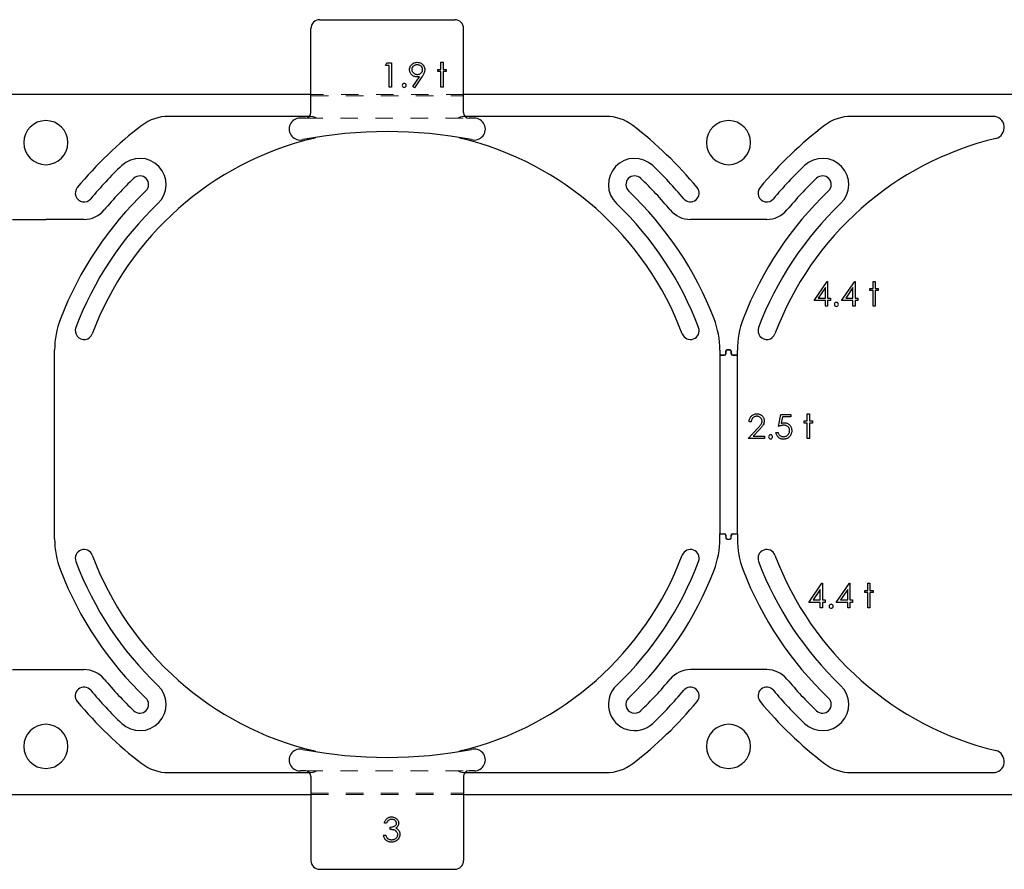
# Model space of a CAD drawing. Header units: inches. Extents: x 370 to 474, y 80 to 168.
# Tile 57 of 170: x 416.67 to 422.29, y 84.82 to 89.67. Entities that reach past the tile are written whole.
import ezdxf

# ---------------------------------------------------------------- set-up
doc = ezdxf.new("R2010")
doc.units = ezdxf.units.IN
doc.header["$LTSCALE"] = 0.5
doc.header["$MEASUREMENT"] = 0
doc.linetypes.add('HIDDEN', pattern=[0.225, 0.15, -0.075])
doc.layers.add('APP-M-S', color=30, linetype='Continuous')
doc.layers.add('PUN-M-S2', color=1, linetype='Continuous')

msp = doc.modelspace()

# ---------------------------------------------------------------- linework, layer by layer
at = {"color": 7, "linetype": 'Continuous'}
for p, q in [((418.7591, 89.4132), (418.7672, 89.4274)), ((418.7803, 89.4132), (418.7591, 89.4132)), ((418.7591, 89.4132), (418.7591, 89.4132)), ((418.7672, 89.4274), (418.7926, 89.4274)), ((418.7803, 89.2896), (418.7803, 89.4132)), ((418.7803, 89.4132), (418.7803, 89.4132)), ((418.7926, 89.4274), (418.7926, 89.4274)), ((418.7926, 89.4274), (418.7926, 89.2896)), ((418.8969, 89.3887), (418.8972, 89.3945)), ((418.8971, 89.3845), (418.8969, 89.3887)), ((418.8969, 89.3887), (418.8969, 89.3887)), ((418.8976, 89.3804), (418.8971, 89.3845)), ((418.8972, 89.3945), (418.8983, 89.3999)), ((418.8986, 89.3765), (418.8976, 89.3804)), ((418.8983, 89.3999), (418.9, 89.4051)), ((418.8999, 89.3728), (418.8986, 89.3765)), ((418.9, 89.4051), (418.9025, 89.41)), ((418.9025, 89.41), (418.9056, 89.4145)), ((418.9056, 89.4145), (418.9093, 89.4186)), ((418.9094, 89.3922), (418.9092, 89.3894)), ((418.9092, 89.3894), (418.9092, 89.3894)), ((418.9092, 89.3894), (418.9094, 89.3866)), ((418.9093, 89.4186), (418.9136, 89.4221)), ((418.9098, 89.3948), (418.9094, 89.3922)), ((418.9094, 89.3866), (418.9098, 89.3839)), ((418.9105, 89.3974), (418.9098, 89.3948)), ((418.9098, 89.3839), (418.9106, 89.3813)), ((418.9115, 89.3999), (418.9105, 89.3974)), ((418.9106, 89.3813), (418.9116, 89.3789)), ((418.9128, 89.4022), (418.9115, 89.3999)), ((418.9116, 89.3789), (418.9129, 89.3765)), ((418.9143, 89.4045), (418.9128, 89.4022)), ((418.9129, 89.3765), (418.9145, 89.3742)), ((418.9136, 89.4221), (418.9185, 89.4252)), ((418.9161, 89.4067), (418.9143, 89.4045)), ((418.9183, 89.4087), (418.9161, 89.4067)), ((418.9206, 89.4106), (418.9183, 89.4087)), ((418.9185, 89.4252), (418.9238, 89.4277)), ((418.923, 89.4122), (418.9206, 89.4106)), ((418.9256, 89.4136), (418.923, 89.4122)), ((418.9238, 89.4277), (418.9292, 89.4295)), ((418.9283, 89.4147), (418.9256, 89.4136)), ((418.931, 89.4156), (418.9283, 89.4147)), ((418.9292, 89.4295), (418.9349, 89.4305)), ((418.9339, 89.4163), (418.931, 89.4156)), ((418.9369, 89.4166), (418.9339, 89.4163)), ((418.9349, 89.4305), (418.9407, 89.4309)), ((418.9401, 89.4168), (418.9369, 89.4166)), ((418.9433, 89.4166), (418.9401, 89.4168)), ((418.9401, 89.4168), (418.9401, 89.4168)), ((418.9407, 89.4309), (418.9407, 89.4309)), ((418.9407, 89.4309), (418.9464, 89.4305)), ((418.9463, 89.4163), (418.9433, 89.4166)), ((418.9492, 89.4156), (418.9463, 89.4163)), ((418.9464, 89.4305), (418.9519, 89.4295)), ((418.952, 89.4147), (418.9492, 89.4156)), ((418.9519, 89.4295), (418.9572, 89.4278)), ((418.9547, 89.4136), (418.952, 89.4147)), ((418.9573, 89.4122), (418.9547, 89.4136)), ((418.9572, 89.4278), (418.9623, 89.4253)), ((418.9597, 89.4106), (418.9573, 89.4122)), ((418.962, 89.4087), (418.9597, 89.4106)), ((418.9641, 89.4067), (418.962, 89.4087)), ((418.9623, 89.4253), (418.967, 89.4223)), ((418.966, 89.4045), (418.9641, 89.4067)), ((418.9675, 89.4022), (418.966, 89.4045)), ((418.9665, 89.3742), (418.9679, 89.3765)), ((418.967, 89.4223), (418.9711, 89.4187)), ((418.9688, 89.3999), (418.9675, 89.4022)), ((418.9679, 89.3765), (418.969, 89.3789)), ((418.9698, 89.3974), (418.9688, 89.3999)), ((418.969, 89.3789), (418.9699, 89.3813)), ((418.9705, 89.3948), (418.9698, 89.3974)), ((418.9699, 89.3813), (418.9706, 89.3839)), ((418.9709, 89.3922), (418.9705, 89.3948)), ((418.9706, 89.3839), (418.9709, 89.3866)), ((418.9711, 89.3894), (418.9709, 89.3922)), ((418.9709, 89.3866), (418.9711, 89.3894)), ((418.9711, 89.4187), (418.9747, 89.4145)), ((418.9711, 89.3894), (418.9711, 89.3894)), ((418.9747, 89.4145), (418.9778, 89.4098)), ((418.9778, 89.4098), (418.9803, 89.4048)), ((418.9815, 89.3752), (418.98, 89.3706)), ((418.9803, 89.4048), (418.982, 89.3995)), ((418.9826, 89.3798), (418.9815, 89.3752)), ((418.982, 89.3995), (418.9831, 89.3941)), ((418.9832, 89.3842), (418.9826, 89.3798)), ((418.9831, 89.3941), (418.9834, 89.3886)), ((418.9834, 89.3886), (418.9832, 89.3842)), ((418.9834, 89.3886), (418.9834, 89.3886)), ((419.0576, 89.3779), (419.0576, 89.3903)), ((419.0576, 89.3903), (419.0576, 89.3903)), ((419.0576, 89.3903), (419.0753, 89.3903)), ((419.0753, 89.3779), (419.0576, 89.3779)), ((419.0576, 89.3779), (419.0576, 89.3779)), ((419.0753, 89.4309), (419.0877, 89.4309)), ((419.0753, 89.3903), (419.0753, 89.4309)), ((419.0753, 89.3903), (419.0753, 89.3903)), ((419.0753, 89.2896), (419.0753, 89.3779)), ((419.0753, 89.3779), (419.0753, 89.3779)), ((419.0877, 89.4309), (419.0877, 89.4309)), ((419.0877, 89.4309), (419.0877, 89.3903)), ((419.0877, 89.3903), (419.0877, 89.3903)), ((419.0877, 89.3903), (419.1053, 89.3903)), ((419.1053, 89.3779), (419.0877, 89.3779)), ((419.0877, 89.3779), (419.0877, 89.3779)), ((419.0877, 89.3779), (419.0877, 89.2896)), ((419.1053, 89.3903), (419.1053, 89.3903)), ((419.1053, 89.3903), (419.1053, 89.3779)), ((419.1053, 89.3779), (419.1053, 89.3779)), ((418.9017, 89.3693), (418.8999, 89.3728)), ((418.9038, 89.3659), (418.9017, 89.3693)), ((418.9063, 89.3627), (418.9038, 89.3659)), ((418.9092, 89.3597), (418.9063, 89.3627)), ((418.9123, 89.3569), (418.9092, 89.3597)), ((418.9156, 89.3545), (418.9123, 89.3569)), ((418.9145, 89.3742), (418.9164, 89.3721)), ((418.9153, 89.2929), (418.9536, 89.3489)), ((418.9191, 89.3525), (418.9156, 89.3545)), ((418.9164, 89.3721), (418.9186, 89.37)), ((418.9186, 89.37), (418.9211, 89.3681)), ((418.9228, 89.3508), (418.9191, 89.3525)), ((418.9211, 89.3681), (418.9236, 89.3665)), ((418.9266, 89.3495), (418.9228, 89.3508)), ((418.9236, 89.3665), (418.9263, 89.3651)), ((418.9676, 89.3481), (418.9251, 89.286)), ((418.9263, 89.3651), (418.929, 89.364)), ((418.9306, 89.3486), (418.9266, 89.3495)), ((418.929, 89.364), (418.9319, 89.3631)), ((418.9347, 89.3481), (418.9306, 89.3486)), ((418.9319, 89.3631), (418.935, 89.3625)), ((418.9391, 89.3479), (418.9347, 89.3481)), ((418.935, 89.3625), (418.9381, 89.3621)), ((418.9381, 89.3621), (418.9414, 89.362)), ((418.9462, 89.3481), (418.9391, 89.3479)), ((418.9391, 89.3479), (418.9391, 89.3479)), ((418.9414, 89.362), (418.9447, 89.3621)), ((418.9447, 89.3621), (418.9477, 89.3625)), ((418.9536, 89.3489), (418.9462, 89.3481)), ((418.9477, 89.3625), (418.9507, 89.3631)), ((418.9507, 89.3631), (418.9535, 89.364)), ((418.9535, 89.364), (418.9561, 89.3651)), ((418.9536, 89.3489), (418.9536, 89.3489)), ((418.9561, 89.3651), (418.9585, 89.3665)), ((418.9585, 89.3665), (418.9608, 89.3681)), ((418.9608, 89.3681), (418.9629, 89.37)), ((418.9629, 89.37), (418.9648, 89.3721)), ((418.9648, 89.3721), (418.9665, 89.3742)), ((418.9697, 89.3513), (418.9676, 89.3481)), ((418.9676, 89.3481), (418.9676, 89.3481)), ((418.9717, 89.3544), (418.9697, 89.3513)), ((418.9735, 89.3574), (418.9717, 89.3544)), ((418.9751, 89.3603), (418.9735, 89.3574)), ((418.9766, 89.363), (418.9751, 89.3603)), ((418.9779, 89.3657), (418.9766, 89.363)), ((418.979, 89.3682), (418.9779, 89.3657)), ((418.98, 89.3706), (418.979, 89.3682)), ((418.7926, 89.2896), (418.7803, 89.2896)), ((418.7803, 89.2896), (418.7803, 89.2896)), ((418.7926, 89.2896), (418.7926, 89.2896)), ((418.9251, 89.286), (418.9153, 89.2929)), ((418.9153, 89.2929), (418.9153, 89.2929)), ((419.0877, 89.2896), (419.0753, 89.2896)), ((419.0753, 89.2896), (419.0753, 89.2896)), ((419.0877, 89.2896), (419.0877, 89.2896)), ((421.207, 88.0697), (421.2822, 88.1793)), ((421.2723, 88.1437), (421.2313, 88.0839)), ((421.2723, 88.0839), (421.2723, 88.1437)), ((421.2723, 88.1437), (421.2723, 88.1437)), ((421.2822, 88.1793), (421.2847, 88.1793)), ((421.2847, 88.1793), (421.2847, 88.1793)), ((421.2847, 88.1793), (421.2847, 88.0839)), ((421.3642, 88.0697), (421.4394, 88.1793)), ((421.4296, 88.1437), (421.3885, 88.0839)), ((421.4296, 88.0839), (421.4296, 88.1437)), ((421.4296, 88.1437), (421.4296, 88.1437)), ((421.4394, 88.1793), (421.4419, 88.1793)), ((421.4419, 88.1793), (421.4419, 88.1793)), ((421.4419, 88.1793), (421.4419, 88.0839)), ((421.5267, 88.1263), (421.5267, 88.1386)), ((421.5267, 88.1386), (421.5267, 88.1386)), ((421.5267, 88.1386), (421.5444, 88.1386)), ((421.5444, 88.1793), (421.5567, 88.1793)), ((421.5444, 88.1386), (421.5444, 88.1793)), ((421.5444, 88.1386), (421.5444, 88.1386)), ((421.5567, 88.1793), (421.5567, 88.1793)), ((421.5567, 88.1793), (421.5567, 88.1386)), ((421.5567, 88.1386), (421.5567, 88.1386)), ((421.5567, 88.1386), (421.5744, 88.1386)), ((421.5744, 88.1386), (421.5744, 88.1386)), ((421.5744, 88.1386), (421.5744, 88.1263)), ((421.2313, 88.0839), (421.2313, 88.0839)), ((421.2313, 88.0839), (421.2723, 88.0839)), ((421.2847, 88.0839), (421.2847, 88.0839)), ((421.2847, 88.0839), (421.3006, 88.0839)), ((421.3006, 88.0839), (421.3006, 88.0839)), ((421.3006, 88.0839), (421.3006, 88.0697)), ((421.3885, 88.0839), (421.3885, 88.0839)), ((421.3885, 88.0839), (421.4296, 88.0839)), ((421.4419, 88.0839), (421.4419, 88.0839)), ((421.4419, 88.0839), (421.4578, 88.0839)), ((421.4578, 88.0839), (421.4578, 88.0839)), ((421.4578, 88.0839), (421.4578, 88.0697)), ((421.5444, 88.1263), (421.5267, 88.1263)), ((421.5267, 88.1263), (421.5267, 88.1263)), ((421.5444, 88.0379), (421.5444, 88.1263)), ((421.5444, 88.1263), (421.5444, 88.1263)), ((421.5744, 88.1263), (421.5567, 88.1263)), ((421.5567, 88.1263), (421.5567, 88.1263)), ((421.5567, 88.1263), (421.5567, 88.0379)), ((421.5744, 88.1263), (421.5744, 88.1263)), ((421.2723, 88.0697), (421.207, 88.0697)), ((421.207, 88.0697), (421.207, 88.0697)), ((421.2723, 88.0379), (421.2723, 88.0697)), ((421.2723, 88.0697), (421.2723, 88.0697)), ((421.2847, 88.0379), (421.2723, 88.0379)), ((421.2723, 88.0379), (421.2723, 88.0379)), ((421.3006, 88.0697), (421.2847, 88.0697)), ((421.2847, 88.0697), (421.2847, 88.0697)), ((421.2847, 88.0697), (421.2847, 88.0379)), ((421.2847, 88.0379), (421.2847, 88.0379)), ((421.3006, 88.0697), (421.3006, 88.0697)), ((421.4296, 88.0697), (421.3642, 88.0697)), ((421.3642, 88.0697), (421.3642, 88.0697)), ((421.4296, 88.0379), (421.4296, 88.0697)), ((421.4296, 88.0697), (421.4296, 88.0697)), ((421.4419, 88.0379), (421.4296, 88.0379)), ((421.4296, 88.0379), (421.4296, 88.0379)), ((421.4578, 88.0697), (421.4419, 88.0697)), ((421.4419, 88.0697), (421.4419, 88.0697)), ((421.4419, 88.0697), (421.4419, 88.0379)), ((421.4419, 88.0379), (421.4419, 88.0379)), ((421.4578, 88.0697), (421.4578, 88.0697)), ((421.5567, 88.0379), (421.5444, 88.0379)), ((421.5444, 88.0379), (421.5444, 88.0379)), ((421.5567, 88.0379), (421.5567, 88.0379)), ((420.8464, 87.4061), (420.8494, 87.4094)), ((420.8494, 87.4094), (420.8527, 87.4125)), ((420.8527, 87.4125), (420.8562, 87.4151)), ((420.8562, 87.4151), (420.8599, 87.4173)), ((420.8599, 87.4173), (420.8637, 87.4191)), ((420.8637, 87.4191), (420.8678, 87.4205)), ((420.8678, 87.4205), (420.872, 87.4216)), ((420.8711, 87.407), (420.8683, 87.4061)), ((420.8741, 87.4077), (420.8711, 87.407)), ((420.872, 87.4216), (420.8764, 87.4222)), ((420.8772, 87.4081), (420.8741, 87.4077)), ((420.8764, 87.4222), (420.881, 87.4224)), ((420.8804, 87.4082), (420.8772, 87.4081)), ((420.8835, 87.4081), (420.8804, 87.4082)), ((420.8804, 87.4082), (420.8804, 87.4082)), ((420.881, 87.4224), (420.881, 87.4224)), ((420.881, 87.4224), (420.8856, 87.4222)), ((420.8864, 87.4077), (420.8835, 87.4081)), ((420.8856, 87.4222), (420.8899, 87.4216)), ((420.8893, 87.4071), (420.8864, 87.4077)), ((420.892, 87.4062), (420.8893, 87.4071)), ((420.8899, 87.4216), (420.894, 87.4207)), ((420.894, 87.4207), (420.8979, 87.4193)), ((420.8979, 87.4193), (420.9015, 87.4176)), ((420.9015, 87.4176), (420.9049, 87.4155)), ((420.9049, 87.4155), (420.9082, 87.413)), ((420.9082, 87.413), (420.9112, 87.4102)), ((420.9112, 87.4102), (420.9139, 87.407)), ((420.9139, 87.407), (420.9162, 87.4038)), ((421.0039, 87.3499), (421.0181, 87.4188)), ((421.0181, 87.4188), (421.0181, 87.4188)), ((421.0181, 87.4188), (421.0746, 87.4188)), ((421.0746, 87.4188), (421.0746, 87.4047)), ((421.1682, 87.4224), (421.1806, 87.4224)), ((421.1682, 87.3817), (421.1682, 87.4224)), ((421.1806, 87.4224), (421.1806, 87.4224)), ((421.1806, 87.4224), (421.1806, 87.3817)), ((420.8361, 87.3764), (420.8364, 87.3813)), ((420.8485, 87.3764), (420.8361, 87.3764)), ((420.8361, 87.3764), (420.8361, 87.3764)), ((420.8364, 87.3813), (420.8371, 87.386)), ((420.8371, 87.386), (420.8382, 87.3905)), ((420.8382, 87.3905), (420.8397, 87.3947)), ((420.8397, 87.3947), (420.8416, 87.3987)), ((420.8416, 87.3987), (420.8438, 87.4025)), ((420.8438, 87.4025), (420.8464, 87.4061)), ((420.8489, 87.3801), (420.8485, 87.3764)), ((420.8495, 87.3836), (420.8489, 87.3801)), ((420.8504, 87.3868), (420.8495, 87.3836)), ((420.8516, 87.3899), (420.8504, 87.3868)), ((420.8529, 87.3927), (420.8516, 87.3899)), ((420.8545, 87.3953), (420.8529, 87.3927)), ((420.8564, 87.3977), (420.8545, 87.3953)), ((420.8584, 87.3999), (420.8564, 87.3977)), ((420.8607, 87.4018), (420.8584, 87.3999)), ((420.8631, 87.4035), (420.8607, 87.4018)), ((420.8656, 87.405), (420.8631, 87.4035)), ((420.8683, 87.4061), (420.8656, 87.405)), ((420.8946, 87.405), (420.892, 87.4062)), ((420.897, 87.4036), (420.8946, 87.405)), ((420.8948, 87.3495), (420.8977, 87.3528)), ((420.8994, 87.4019), (420.897, 87.4036)), ((420.8977, 87.3528), (420.9001, 87.3558)), ((420.9016, 87.4), (420.8994, 87.4019)), ((420.9001, 87.3558), (420.9022, 87.3585)), ((420.9037, 87.3979), (420.9016, 87.4)), ((420.9022, 87.3585), (420.904, 87.3609)), ((420.9054, 87.3956), (420.9037, 87.3979)), ((420.904, 87.3609), (420.9054, 87.3631)), ((420.9069, 87.3934), (420.9054, 87.3956)), ((420.9054, 87.3631), (420.9075, 87.3672)), ((420.9081, 87.3909), (420.9069, 87.3934)), ((420.9075, 87.3672), (420.9091, 87.3715)), ((420.9091, 87.3884), (420.9081, 87.3909)), ((420.9112, 87.3509), (420.9086, 87.3476)), ((420.9097, 87.3858), (420.9091, 87.3884)), ((420.9091, 87.3715), (420.91, 87.3758)), ((420.9102, 87.3831), (420.9097, 87.3858)), ((420.91, 87.3758), (420.9103, 87.3803)), ((420.9103, 87.3803), (420.9102, 87.3831)), ((420.9103, 87.3803), (420.9103, 87.3803)), ((420.9134, 87.354), (420.9112, 87.3509)), ((420.9153, 87.3569), (420.9134, 87.354)), ((420.9169, 87.3595), (420.9153, 87.3569)), ((420.9162, 87.4038), (420.9182, 87.4004)), ((420.9195, 87.3647), (420.9169, 87.3595)), ((420.9182, 87.4004), (420.9198, 87.3969)), ((420.9212, 87.3701), (420.9195, 87.3647)), ((420.9198, 87.3969), (420.921, 87.3932)), ((420.921, 87.3932), (420.9219, 87.3894)), ((420.9223, 87.3757), (420.9212, 87.3701)), ((420.9219, 87.3894), (420.9225, 87.3855)), ((420.9227, 87.3814), (420.9223, 87.3757)), ((420.9225, 87.3855), (420.9227, 87.3814)), ((420.9227, 87.3814), (420.9227, 87.3814)), ((421.0083, 87.3516), (421.0039, 87.3499)), ((421.0125, 87.353), (421.0083, 87.3516)), ((421.0166, 87.3542), (421.0125, 87.353)), ((421.0204, 87.3552), (421.0166, 87.3542)), ((421.0277, 87.4047), (421.0203, 87.3685)), ((421.0203, 87.3685), (421.0247, 87.3696)), ((421.0203, 87.3685), (421.0203, 87.3685)), ((421.0242, 87.356), (421.0204, 87.3552)), ((421.0277, 87.3566), (421.0242, 87.356)), ((421.0247, 87.3696), (421.0289, 87.3705)), ((421.0746, 87.4047), (421.0277, 87.4047)), ((421.0277, 87.4047), (421.0277, 87.4047)), ((421.0311, 87.3569), (421.0277, 87.3566)), ((421.0289, 87.3705), (421.0328, 87.371)), ((421.0343, 87.357), (421.0311, 87.3569)), ((421.0328, 87.371), (421.0365, 87.3711)), ((421.038, 87.3569), (421.0343, 87.357)), ((421.0343, 87.357), (421.0343, 87.357)), ((421.0365, 87.3711), (421.0365, 87.3711)), ((421.0365, 87.3711), (421.0411, 87.3709)), ((421.0415, 87.3565), (421.038, 87.3569)), ((421.0411, 87.3709), (421.0456, 87.3703)), ((421.0448, 87.3558), (421.0415, 87.3565)), ((421.0479, 87.3549), (421.0448, 87.3558)), ((421.0456, 87.3703), (421.0497, 87.3693)), ((421.0508, 87.3537), (421.0479, 87.3549)), ((421.0497, 87.3693), (421.0538, 87.368)), ((421.0536, 87.3523), (421.0508, 87.3537)), ((421.0561, 87.3505), (421.0536, 87.3523)), ((421.0538, 87.368), (421.0575, 87.3662)), ((421.0585, 87.3486), (421.0561, 87.3505)), ((421.0575, 87.3662), (421.0611, 87.364)), ((421.0611, 87.364), (421.0645, 87.3614)), ((421.0645, 87.3614), (421.0676, 87.3585)), ((421.0676, 87.3585), (421.0705, 87.3552)), ((421.0705, 87.3552), (421.073, 87.3517)), ((421.073, 87.3517), (421.0751, 87.348)), ((421.0746, 87.4047), (421.0746, 87.4047)), ((421.1506, 87.3694), (421.1506, 87.3817)), ((421.1506, 87.3817), (421.1506, 87.3817)), ((421.1506, 87.3817), (421.1682, 87.3817)), ((421.1682, 87.3694), (421.1506, 87.3694)), ((421.1506, 87.3694), (421.1506, 87.3694)), ((421.1682, 87.3817), (421.1682, 87.3817)), ((421.1682, 87.281), (421.1682, 87.3694)), ((421.1682, 87.3694), (421.1682, 87.3694)), ((421.1806, 87.3817), (421.1806, 87.3817)), ((421.1806, 87.3817), (421.1983, 87.3817)), ((421.1983, 87.3694), (421.1806, 87.3694)), ((421.1806, 87.3694), (421.1806, 87.3694)), ((421.1806, 87.3694), (421.1806, 87.281)), ((421.1983, 87.3817), (421.1983, 87.3817)), ((421.1983, 87.3817), (421.1983, 87.3694)), ((421.1983, 87.3694), (421.1983, 87.3694)), ((420.8308, 87.281), (420.8842, 87.3381)), ((420.8948, 87.3319), (420.8603, 87.2952)), ((420.8603, 87.2952), (420.8603, 87.2952)), ((420.8603, 87.2952), (420.9244, 87.2952)), ((420.8842, 87.3381), (420.8881, 87.3422)), ((420.8842, 87.3381), (420.8842, 87.3381)), ((420.8881, 87.3422), (420.8917, 87.346)), ((420.8917, 87.346), (420.8948, 87.3495)), ((420.8988, 87.3362), (420.8948, 87.3319)), ((420.8948, 87.3319), (420.8948, 87.3319)), ((420.9024, 87.3402), (420.8988, 87.3362)), ((420.9056, 87.344), (420.9024, 87.3402)), ((420.9086, 87.3476), (420.9056, 87.344)), ((420.9244, 87.2952), (420.9244, 87.2952)), ((420.9244, 87.2952), (420.9244, 87.281)), ((420.9905, 87.3122), (420.9898, 87.3164)), ((420.9898, 87.3164), (420.9898, 87.3164)), ((420.9898, 87.3164), (421.0022, 87.3164)), ((420.9915, 87.3082), (420.9905, 87.3122)), ((420.9928, 87.3044), (420.9915, 87.3082)), ((420.9943, 87.3008), (420.9928, 87.3044)), ((420.9962, 87.2974), (420.9943, 87.3008)), ((420.9984, 87.2942), (420.9962, 87.2974)), ((421.0008, 87.2911), (420.9984, 87.2942)), ((421.0022, 87.3164), (421.0022, 87.3164)), ((421.0022, 87.3164), (421.0032, 87.3125)), ((421.0032, 87.3125), (421.0044, 87.3089)), ((421.0039, 87.3499), (421.0039, 87.3499)), ((421.0044, 87.3089), (421.006, 87.3058)), ((421.006, 87.3058), (421.0078, 87.303)), ((421.0078, 87.303), (421.01, 87.3006)), ((421.01, 87.3006), (421.0125, 87.2984)), ((421.0125, 87.2984), (421.0154, 87.2965)), ((421.0154, 87.2965), (421.0186, 87.2948)), ((421.0186, 87.2948), (421.0219, 87.2934)), ((421.0428, 87.293), (421.0459, 87.2942)), ((421.0459, 87.2942), (421.0489, 87.2955)), ((421.0489, 87.2955), (421.0518, 87.2973)), ((421.0518, 87.2973), (421.0546, 87.2993)), ((421.0546, 87.2993), (421.0572, 87.3016)), ((421.0572, 87.3016), (421.0596, 87.3042)), ((421.0606, 87.3464), (421.0585, 87.3486)), ((421.0596, 87.3042), (421.0617, 87.3069)), ((421.0624, 87.344), (421.0606, 87.3464)), ((421.0617, 87.3069), (421.0635, 87.3098)), ((421.064, 87.3415), (421.0624, 87.344)), ((421.0635, 87.3098), (421.065, 87.3129)), ((421.0653, 87.3388), (421.064, 87.3415)), ((421.065, 87.3129), (421.0661, 87.3161)), ((421.0663, 87.336), (421.0653, 87.3388)), ((421.0661, 87.3161), (421.0669, 87.3194)), ((421.067, 87.333), (421.0663, 87.336)), ((421.0669, 87.3194), (421.0674, 87.3229)), ((421.0674, 87.3299), (421.067, 87.333)), ((421.0675, 87.3266), (421.0674, 87.3299)), ((421.0674, 87.3229), (421.0675, 87.3266)), ((421.0675, 87.3266), (421.0675, 87.3266)), ((421.0702, 87.2957), (421.0683, 87.2932)), ((421.072, 87.2983), (421.0702, 87.2957)), ((421.0736, 87.301), (421.072, 87.2983)), ((421.0751, 87.3039), (421.0736, 87.301)), ((421.0751, 87.348), (421.0768, 87.3441)), ((421.0764, 87.3069), (421.0751, 87.3039)), ((421.0774, 87.3099), (421.0764, 87.3069)), ((421.0768, 87.3441), (421.0782, 87.3399)), ((421.0783, 87.313), (421.0774, 87.3099)), ((421.0782, 87.3399), (421.0791, 87.3355)), ((421.079, 87.3162), (421.0783, 87.313)), ((421.0795, 87.3194), (421.079, 87.3162)), ((421.0791, 87.3355), (421.0797, 87.3309)), ((421.0798, 87.3227), (421.0795, 87.3194)), ((421.0797, 87.3309), (421.0799, 87.3261)), ((421.0799, 87.3261), (421.0798, 87.3227)), ((421.0799, 87.3261), (421.0799, 87.3261)), ((420.9244, 87.281), (420.8308, 87.281)), ((420.8308, 87.281), (420.8308, 87.281)), ((420.9244, 87.281), (420.9244, 87.281)), ((421.0035, 87.2883), (421.0008, 87.2911)), ((421.0065, 87.2858), (421.0035, 87.2883)), ((421.0096, 87.2836), (421.0065, 87.2858)), ((421.0129, 87.2817), (421.0096, 87.2836)), ((421.0164, 87.2802), (421.0129, 87.2817)), ((421.02, 87.279), (421.0164, 87.2802)), ((421.0238, 87.2782), (421.02, 87.279)), ((421.0219, 87.2934), (421.0254, 87.2924)), ((421.0277, 87.2777), (421.0238, 87.2782)), ((421.0254, 87.2924), (421.0289, 87.2918)), ((421.0318, 87.2775), (421.0277, 87.2777)), ((421.0289, 87.2918), (421.0326, 87.2916)), ((421.0353, 87.2776), (421.0318, 87.2775)), ((421.0318, 87.2775), (421.0318, 87.2775)), ((421.0326, 87.2916), (421.0361, 87.2918)), ((421.0326, 87.2916), (421.0326, 87.2916)), ((421.0387, 87.2779), (421.0353, 87.2776)), ((421.0361, 87.2918), (421.0395, 87.2923)), ((421.0419, 87.2784), (421.0387, 87.2779)), ((421.0395, 87.2923), (421.0428, 87.293)), ((421.0451, 87.279), (421.0419, 87.2784)), ((421.0481, 87.2799), (421.0451, 87.279)), ((421.051, 87.2809), (421.0481, 87.2799)), ((421.0539, 87.2821), (421.051, 87.2809)), ((421.0566, 87.2836), (421.0539, 87.2821)), ((421.0592, 87.2852), (421.0566, 87.2836)), ((421.0617, 87.2869), (421.0592, 87.2852)), ((421.064, 87.2889), (421.0617, 87.2869)), ((421.0662, 87.291), (421.064, 87.2889)), ((421.0683, 87.2932), (421.0662, 87.291)), ((421.1806, 87.281), (421.1682, 87.281)), ((421.1682, 87.281), (421.1682, 87.281)), ((421.1806, 87.281), (421.1806, 87.281)), ((421.177, 86.3448), (421.2522, 86.4543)), ((421.2522, 86.4543), (421.2547, 86.4543)), ((421.2547, 86.4543), (421.2547, 86.4543)), ((421.2547, 86.4543), (421.2547, 86.3589)), ((421.3342, 86.3448), (421.4094, 86.4543)), ((421.4094, 86.4543), (421.4119, 86.4543)), ((421.4119, 86.4543), (421.4119, 86.4543)), ((421.4119, 86.4543), (421.4119, 86.3589)), ((421.5144, 86.4543), (421.5268, 86.4543)), ((421.5144, 86.4137), (421.5144, 86.4543)), ((421.5268, 86.4543), (421.5268, 86.4543)), ((421.5268, 86.4543), (421.5268, 86.4137)), ((421.2423, 86.4187), (421.2013, 86.3589)), ((421.2423, 86.3589), (421.2423, 86.4187)), ((421.2423, 86.4187), (421.2423, 86.4187)), ((421.3996, 86.4187), (421.3585, 86.3589)), ((421.3996, 86.3589), (421.3996, 86.4187)), ((421.3996, 86.4187), (421.3996, 86.4187)), ((421.4967, 86.4013), (421.4967, 86.4137)), ((421.4967, 86.4137), (421.4967, 86.4137)), ((421.4967, 86.4137), (421.5144, 86.4137)), ((421.5144, 86.4013), (421.4967, 86.4013)), ((421.4967, 86.4013), (421.4967, 86.4013)), ((421.5144, 86.4137), (421.5144, 86.4137)), ((421.5144, 86.313), (421.5144, 86.4013)), ((421.5144, 86.4013), (421.5144, 86.4013)), ((421.5268, 86.4137), (421.5268, 86.4137)), ((421.5268, 86.4137), (421.5444, 86.4137)), ((421.5444, 86.4013), (421.5268, 86.4013)), ((421.5268, 86.4013), (421.5268, 86.4013)), ((421.5268, 86.4013), (421.5268, 86.313)), ((421.5444, 86.4137), (421.5444, 86.4137)), ((421.5444, 86.4137), (421.5444, 86.4013)), ((421.5444, 86.4013), (421.5444, 86.4013)), ((421.2423, 86.3448), (421.177, 86.3448)), ((421.177, 86.3448), (421.177, 86.3448)), ((421.2013, 86.3589), (421.2013, 86.3589)), ((421.2013, 86.3589), (421.2423, 86.3589)), ((421.2423, 86.313), (421.2423, 86.3448)), ((421.2423, 86.3448), (421.2423, 86.3448)), ((421.2547, 86.3589), (421.2547, 86.3589)), ((421.2547, 86.3589), (421.2706, 86.3589)), ((421.2706, 86.3448), (421.2547, 86.3448)), ((421.2547, 86.3448), (421.2547, 86.3448)), ((421.2547, 86.3448), (421.2547, 86.313)), ((421.2706, 86.3589), (421.2706, 86.3589)), ((421.2706, 86.3589), (421.2706, 86.3448)), ((421.2706, 86.3448), (421.2706, 86.3448)), ((421.3996, 86.3448), (421.3342, 86.3448)), ((421.3342, 86.3448), (421.3342, 86.3448)), ((421.3585, 86.3589), (421.3585, 86.3589)), ((421.3585, 86.3589), (421.3996, 86.3589)), ((421.3996, 86.313), (421.3996, 86.3448)), ((421.3996, 86.3448), (421.3996, 86.3448)), ((421.4119, 86.3589), (421.4119, 86.3589)), ((421.4119, 86.3589), (421.4278, 86.3589)), ((421.4278, 86.3448), (421.4119, 86.3448)), ((421.4119, 86.3448), (421.4119, 86.3448)), ((421.4119, 86.3448), (421.4119, 86.313)), ((421.4278, 86.3589), (421.4278, 86.3589)), ((421.4278, 86.3589), (421.4278, 86.3448)), ((421.4278, 86.3448), (421.4278, 86.3448)), ((421.2547, 86.313), (421.2423, 86.313)), ((421.2423, 86.313), (421.2423, 86.313)), ((421.2547, 86.313), (421.2547, 86.313)), ((421.4119, 86.313), (421.3996, 86.313)), ((421.3996, 86.313), (421.3996, 86.313)), ((421.4119, 86.313), (421.4119, 86.313)), ((421.5268, 86.313), (421.5144, 86.313)), ((421.5144, 86.313), (421.5144, 86.313)), ((421.5268, 86.313), (421.5268, 86.313)), ((418.7589, 85.099), (418.7609, 85.1022)), ((418.7609, 85.1022), (418.7631, 85.1051)), ((418.7631, 85.1051), (418.7655, 85.1078)), ((418.7655, 85.1078), (418.7682, 85.1102)), ((418.7682, 85.1102), (418.771, 85.1123)), ((418.771, 85.1123), (418.7739, 85.1142)), ((418.7739, 85.1142), (418.777, 85.1157)), ((418.7776, 85.1004), (418.7758, 85.099)), ((418.777, 85.1157), (418.7802, 85.117)), ((418.7813, 85.1025), (418.7776, 85.1004)), ((418.7802, 85.117), (418.7835, 85.118)), ((418.7853, 85.104), (418.7813, 85.1025)), ((418.7835, 85.118), (418.787, 85.1188)), ((418.7897, 85.1049), (418.7853, 85.104)), ((418.787, 85.1188), (418.7906, 85.1192)), ((418.7944, 85.1052), (418.7897, 85.1049)), ((418.7906, 85.1192), (418.7942, 85.1193)), ((418.7942, 85.1193), (418.7942, 85.1193)), ((418.7942, 85.1193), (418.7996, 85.119)), ((418.7973, 85.1051), (418.7944, 85.1052)), ((418.7944, 85.1052), (418.7944, 85.1052)), ((418.8002, 85.1048), (418.7973, 85.1051)), ((418.7996, 85.119), (418.8048, 85.1181)), ((418.8028, 85.1043), (418.8002, 85.1048)), ((418.8054, 85.1036), (418.8028, 85.1043)), ((418.8048, 85.1181), (418.8098, 85.1165)), ((418.8078, 85.1027), (418.8054, 85.1036)), ((418.8101, 85.1016), (418.8078, 85.1027)), ((418.8098, 85.1165), (418.8146, 85.1144)), ((418.8122, 85.1003), (418.8101, 85.1016)), ((418.8146, 85.1144), (418.8191, 85.1117)), ((418.8191, 85.1117), (418.823, 85.1086)), ((418.823, 85.1086), (418.8264, 85.105)), ((418.8264, 85.105), (418.8293, 85.1011)), ((418.8293, 85.1011), (418.8316, 85.0968)), ((418.7532, 85.084), (418.7543, 85.0881)), ((418.7656, 85.084), (418.7532, 85.084)), ((418.7532, 85.084), (418.7532, 85.084)), ((418.7543, 85.0881), (418.7556, 85.092)), ((418.7556, 85.092), (418.7572, 85.0957)), ((418.7572, 85.0957), (418.7589, 85.099)), ((418.7669, 85.0868), (418.7656, 85.084)), ((418.7682, 85.0894), (418.7669, 85.0868)), ((418.7696, 85.0917), (418.7682, 85.0894)), ((418.7711, 85.0939), (418.7696, 85.0917)), ((418.7726, 85.0958), (418.7711, 85.0939)), ((418.7742, 85.0975), (418.7726, 85.0958)), ((418.7758, 85.099), (418.7742, 85.0975)), ((418.7868, 85.061), (418.7919, 85.0612)), ((418.7868, 85.0469), (418.7868, 85.061)), ((418.7868, 85.061), (418.7868, 85.061)), ((418.7909, 85.0467), (418.7868, 85.0469)), ((418.7868, 85.0469), (418.7868, 85.0469)), ((418.7947, 85.0463), (418.7909, 85.0467)), ((418.7919, 85.0612), (418.7968, 85.0619)), ((418.7982, 85.0459), (418.7947, 85.0463)), ((418.7968, 85.0619), (418.8014, 85.0629)), ((418.8014, 85.0454), (418.7982, 85.0459)), ((418.8014, 85.0629), (418.8058, 85.0643)), ((418.8044, 85.0448), (418.8014, 85.0454)), ((418.8071, 85.0442), (418.8044, 85.0448)), ((418.8058, 85.0643), (418.8098, 85.066)), ((418.8095, 85.0435), (418.8071, 85.0442)), ((418.8098, 85.066), (418.8132, 85.068)), ((418.8143, 85.0988), (418.8122, 85.1003)), ((418.8132, 85.068), (418.816, 85.0702)), ((418.8161, 85.0971), (418.8143, 85.0988)), ((418.816, 85.0702), (418.8182, 85.0726)), ((418.8177, 85.0954), (418.8161, 85.0971)), ((418.8191, 85.0936), (418.8177, 85.0954)), ((418.8182, 85.0726), (418.8199, 85.0752)), ((418.8222, 85.0579), (418.8184, 85.0552)), ((418.8184, 85.0552), (418.8184, 85.0552)), ((418.8184, 85.0552), (418.8227, 85.053)), ((418.8202, 85.0918), (418.8191, 85.0936)), ((418.8199, 85.0752), (418.8212, 85.0778)), ((418.821, 85.0898), (418.8202, 85.0918)), ((418.8216, 85.0878), (418.821, 85.0898)), ((418.8212, 85.0778), (418.8219, 85.0807)), ((418.822, 85.0857), (418.8216, 85.0878)), ((418.8219, 85.0807), (418.8221, 85.0836)), ((418.8221, 85.0836), (418.822, 85.0857)), ((418.8221, 85.0836), (418.8221, 85.0836)), ((418.8254, 85.0609), (418.8222, 85.0579)), ((418.8227, 85.053), (418.8267, 85.0502)), ((418.8282, 85.0641), (418.8254, 85.0609)), ((418.8267, 85.0502), (418.8302, 85.0471)), ((418.8305, 85.0675), (418.8282, 85.0641)), ((418.8302, 85.0471), (418.8333, 85.0434)), ((418.8322, 85.0712), (418.8305, 85.0675)), ((418.8316, 85.0968), (418.8332, 85.0925)), ((418.8335, 85.0751), (418.8322, 85.0712)), ((418.8332, 85.0925), (418.8342, 85.0881)), ((418.8342, 85.0792), (418.8335, 85.0751)), ((418.8342, 85.0881), (418.8345, 85.0835)), ((418.8345, 85.0835), (418.8342, 85.0792)), ((418.8345, 85.0835), (418.8345, 85.0835)), ((418.749, 85.0102), (418.7479, 85.0151)), ((418.7479, 85.0151), (418.7479, 85.0151)), ((418.7479, 85.0151), (418.7603, 85.0151)), ((418.7503, 85.0057), (418.749, 85.0102)), ((418.7519, 85.0015), (418.7503, 85.0057)), ((418.7537, 84.9976), (418.7519, 85.0015)), ((418.7558, 84.9939), (418.7537, 84.9976)), ((418.7582, 84.9906), (418.7558, 84.9939)), ((418.7608, 84.9875), (418.7582, 84.9906)), ((418.7603, 85.0151), (418.7603, 85.0151)), ((418.7603, 85.0151), (418.7613, 85.0119)), ((418.7613, 85.0119), (418.7624, 85.009)), ((418.7624, 85.009), (418.7636, 85.0062)), ((418.7636, 85.0062), (418.7649, 85.0038)), ((418.7649, 85.0038), (418.7663, 85.0015)), ((418.7663, 85.0015), (418.7678, 84.9995)), ((418.7678, 84.9995), (418.7694, 84.9976)), ((418.7694, 84.9976), (418.7711, 84.9961)), ((418.7711, 84.9961), (418.7711, 84.9961)), ((418.7711, 84.9961), (418.7734, 84.9943)), ((418.7734, 84.9943), (418.7759, 84.9928)), ((418.7759, 84.9928), (418.7786, 84.9915)), ((418.7786, 84.9915), (418.7814, 84.9905)), ((418.7814, 84.9905), (418.7843, 84.9897)), ((418.7843, 84.9897), (418.7874, 84.9891)), ((418.7874, 84.9891), (418.7907, 84.9887)), ((418.7907, 84.9887), (418.7941, 84.9886)), ((418.7941, 84.9886), (418.798, 84.9887)), ((418.7941, 84.9886), (418.7941, 84.9886)), ((418.798, 84.9887), (418.8016, 84.9892)), ((418.8016, 84.9892), (418.8051, 84.9898)), ((418.8051, 84.9898), (418.8084, 84.9908)), ((418.8084, 84.9908), (418.8115, 84.992)), ((418.8116, 85.0426), (418.8095, 85.0435)), ((418.8115, 84.992), (418.8144, 84.9935)), ((418.8154, 85.0407), (418.8116, 85.0426)), ((418.8144, 84.9935), (418.817, 84.9953)), ((418.8188, 85.0383), (418.8154, 85.0407)), ((418.817, 84.9953), (418.8196, 84.9973)), ((418.8218, 85.0356), (418.8188, 85.0383)), ((418.8196, 84.9973), (418.8218, 84.9996)), ((418.8244, 85.0324), (418.8218, 85.0356)), ((418.8218, 84.9996), (418.8238, 85.0019)), ((418.8238, 85.0019), (418.8254, 85.0043)), ((418.8265, 85.0289), (418.8244, 85.0324)), ((418.8254, 85.0043), (418.8268, 85.0068)), ((418.828, 85.0253), (418.8265, 85.0289)), ((418.8268, 85.0068), (418.8278, 85.0094)), ((418.8278, 85.0094), (418.8286, 85.0121)), ((418.8318, 84.9917), (418.8279, 84.9873)), ((418.8289, 85.0216), (418.828, 85.0253)), ((418.8286, 85.0121), (418.8291, 85.0149)), ((418.8292, 85.0178), (418.8289, 85.0216)), ((418.8291, 85.0149), (418.8292, 85.0178)), ((418.8292, 85.0178), (418.8292, 85.0178)), ((418.8353, 84.9967), (418.8318, 84.9917)), ((418.8333, 85.0434), (418.8333, 85.0434)), ((418.8333, 85.0434), (418.8353, 85.0407)), ((418.8353, 85.0407), (418.8369, 85.0378)), ((418.838, 85.002), (418.8353, 84.9967)), ((418.8369, 85.0378), (418.8384, 85.0349)), ((418.84, 85.0075), (418.838, 85.002)), ((418.8384, 85.0349), (418.8395, 85.0318)), ((418.8395, 85.0318), (418.8404, 85.0287)), ((418.8412, 85.0132), (418.84, 85.0075)), ((418.8404, 85.0287), (418.841, 85.0256)), ((418.841, 85.0256), (418.8414, 85.0223)), ((418.8416, 85.0189), (418.8412, 85.0132)), ((418.8414, 85.0223), (418.8416, 85.0189)), ((418.8416, 85.0189), (418.8416, 85.0189)), ((418.7637, 84.9848), (418.7608, 84.9875)), ((418.7668, 84.9824), (418.7637, 84.9848)), ((418.7702, 84.9803), (418.7668, 84.9824)), ((418.7736, 84.9785), (418.7702, 84.9803)), ((418.7773, 84.9771), (418.7736, 84.9785)), ((418.7812, 84.9759), (418.7773, 84.9771)), ((418.7852, 84.9751), (418.7812, 84.9759)), ((418.7895, 84.9746), (418.7852, 84.9751)), ((418.7939, 84.9745), (418.7895, 84.9746)), ((418.8004, 84.9748), (418.7939, 84.9745)), ((418.7939, 84.9745), (418.7939, 84.9745)), ((418.8067, 84.9759), (418.8004, 84.9748)), ((418.8126, 84.9777), (418.8067, 84.9759)), ((418.8182, 84.9803), (418.8126, 84.9777)), ((418.8233, 84.9835), (418.8182, 84.9803)), ((418.8279, 84.9873), (418.8233, 84.9835))]:
    msp.add_line(p, q, dxfattribs=at)
for centre, start, end in [((418.866, 89.2993), 90.0078, 89.9922), ((421.335, 88.0477), 90.0036, 89.9964), ((420.9589, 87.2908), 90.0038, 89.9962), ((421.3051, 86.3227), 90.0035, 89.9965)]:
    msp.add_arc(centre, 0.0115, start, end, dxfattribs=at)
at = {"layer": 'APP-M-S', "linetype": 'Continuous', "lineweight": 25}
for p, q in [((416.8191, 89.247), (412.9191, 89.247)), ((418.3332, 89.247), (416.8191, 89.247)), ((420.7191, 89.247), (419.205, 89.247)), ((424.6191, 89.247), (420.7191, 89.247)), ((418.3249, 89.122), (417.5194, 89.122)), ((420.0189, 89.122), (419.2134, 89.122)), ((422.2304, 89.122), (421.4194, 89.122)), ((416.629, 88.5332), (416.8191, 88.5332)), ((417.0371, 88.5332), (416.8191, 88.5332)), ((416.8691, 86.7085), (416.8691, 87.7856)), ((416.629, 85.9608), (416.8191, 85.9608)), ((416.8191, 85.9608), (417.0371, 85.9608)), ((417.5194, 85.372), (418.3249, 85.372)), ((419.2134, 85.372), (420.0189, 85.372)), ((421.4194, 85.372), (422.2304, 85.372)), ((412.9191, 85.247), (416.8191, 85.247)), ((416.8191, 85.247), (418.3332, 85.247)), ((419.205, 85.247), (420.7191, 85.247)), ((420.7191, 85.247), (424.6191, 85.247))]:
    msp.add_line(p, q, dxfattribs=at)
at = {"layer": 'APP-M-S', "linetype": 'HIDDEN', "lineweight": 18}
for p, q in [((419.205, 89.247), (418.3332, 89.247)), ((418.3304, 89.122), (418.3249, 89.122)), ((419.2134, 89.122), (419.2078, 89.122)), ((418.3249, 85.372), (418.3304, 85.372)), ((419.2078, 85.372), (419.2134, 85.372)), ((418.3332, 85.247), (419.205, 85.247))]:
    msp.add_line(p, q, dxfattribs=at)
at = {"layer": 'APP-M-S', "linetype": 'Continuous', "lineweight": 25}
for centre, radius, start, end in [((416.8191, 88.972), 0.126, 90, 270), ((416.8191, 88.972), 0.126, 270, 90), ((417.5194, 88.872), 0.25, 90, 127.5631), ((420.0189, 88.872), 0.25, 52.4369, 90), ((420.7191, 88.972), 0.126, 90, 270), ((420.7191, 88.972), 0.126, 270, 90), ((421.4194, 88.872), 0.25, 90, 127.5631), ((422.2304, 89.0584), 0.0637, 283.6143, 90), ((418.7691, 87.247), 2.3, 127.5631, 140.3339), ((418.7691, 87.247), 2.3, 39.6661, 52.4369), ((422.6691, 87.247), 2.3, 127.5631, 140.3339), ((418.7691, 87.247), 1.8, 103.6143, 159.4255), ((418.3304, 89.0584), 0.0637, 283.6143, 298.0319), ((419.2078, 89.0584), 0.0637, 241.9681, 256.3857), ((418.7691, 87.247), 1.8, 20.5745, 76.3857), ((422.6691, 87.247), 1.8, 103.6143, 159.4255), ((417.3559, 88.732), 0.15, 313.5819, 133.5819), ((420.1824, 88.732), 0.15, 46.4181, 226.4181), ((421.2559, 88.732), 0.15, 313.5819, 133.5819), ((418.7691, 87.247), 2.2, 133.5819, 140.3339), ((418.7691, 87.247), 2.2, 39.6661, 46.4181), ((422.6691, 87.247), 2.2, 133.5819, 140.3339), ((418.7691, 87.247), 2.1, 133.5819, 140.3339), ((417.3559, 88.732), 0.05, 313.5819, 133.5819), ((417.0371, 88.6832), 0.05, 140.3339, 320.3339), ((420.5011, 88.6832), 0.05, 219.6661, 39.6661), ((420.9371, 88.6832), 0.05, 140.3339, 320.3339), ((418.7691, 87.247), 2, 133.5819, 158.9605), ((418.7691, 87.247), 1.9, 133.5819, 159.4255), ((418.7691, 87.247), 1.9, 20.5745, 46.4181), ((422.6691, 87.247), 1.9, 133.5819, 159.4255), ((417.0371, 88.6832), 0.15, 270, 320.3339), ((417.3691, 87.7856), 0.5, 158.9605, 180), ((417.0371, 87.8972), 0.05, 159.4255, 339.4255), ((420.5011, 87.8972), 0.05, 200.5745, 20.5745), ((420.9371, 87.8972), 0.05, 159.4255, 339.4255), ((417.3691, 86.7085), 0.5, 180, 201.0395), ((417.0371, 86.5969), 0.05, 20.5745, 200.5745), ((420.5011, 86.5969), 0.05, 339.4255, 159.4255), ((420.9371, 86.5969), 0.05, 20.5745, 200.5745), ((418.7691, 87.247), 1.9, 200.5745, 226.4181), ((418.7691, 87.247), 1.8, 200.5745, 256.3857), ((418.7691, 87.247), 1.8, 283.6143, 339.4255), ((418.7691, 87.247), 1.9, 313.5819, 339.4255), ((422.6691, 87.247), 1.9, 200.5745, 226.4181), ((422.6691, 87.247), 1.8, 200.5745, 256.3857), ((418.7691, 87.247), 2, 201.0395, 226.4181), ((417.0371, 85.8108), 0.15, 39.6661, 90), ((418.7691, 87.247), 2.1, 219.6661, 226.4181), ((417.0371, 85.8108), 0.05, 39.6661, 219.6661), ((418.7691, 87.247), 2.2, 219.6661, 226.4181), ((417.3559, 85.762), 0.15, 226.4181, 46.4181), ((420.1824, 85.762), 0.15, 133.5819, 313.5819), ((418.7691, 87.247), 2.2, 313.5819, 320.3339), ((420.5011, 85.8108), 0.05, 320.3339, 140.3339), ((420.9371, 85.8108), 0.05, 39.6661, 219.6661), ((422.6691, 87.247), 2.2, 219.6661, 226.4181), ((421.2559, 85.762), 0.15, 226.4181, 46.4181), ((418.7691, 87.247), 2.3, 219.6661, 232.4369), ((417.3559, 85.762), 0.05, 226.4181, 46.4181), ((418.7691, 87.247), 2.3, 307.5631, 320.3339), ((422.6691, 87.247), 2.3, 219.6661, 232.4369), ((416.8191, 85.522), 0.126, 90, 270), ((416.8191, 85.522), 0.126, 270, 90), ((420.7191, 85.522), 0.126, 90, 270), ((420.7191, 85.522), 0.126, 270, 90), ((418.3304, 85.4357), 0.0637, 61.9681, 76.3857), ((419.2078, 85.4357), 0.0637, 103.6143, 118.0319), ((422.2304, 85.4357), 0.0637, 270, 76.3857), ((417.5194, 85.622), 0.25, 232.4369, 270), ((420.0189, 85.622), 0.25, 270, 307.5631), ((421.4194, 85.622), 0.25, 232.4369, 270)]:
    msp.add_arc(centre, radius, start, end, dxfattribs=at)
at = {"layer": 'APP-M-S', "linetype": 'HIDDEN', "lineweight": 18}
for centre, start, end in [((418.3304, 89.0584), 57.4552, 90), ((419.2078, 89.0584), 90, 122.5448), ((418.3304, 85.4357), 270, 302.5448), ((419.2078, 85.4357), 237.4552, 270)]:
    msp.add_arc(centre, 0.0637, start, end, dxfattribs=at)
at = {"layer": 'PUN-M-S2', "linetype": 'Continuous', "lineweight": 25}
for p, q in [((418.3832, 89.6745), (419.155, 89.6745)), ((418.3332, 89.1433), (418.3332, 89.6245)), ((419.205, 89.1433), (419.205, 89.6245)), ((418.302, 89.112), (418.2712, 89.112)), ((419.267, 89.112), (419.2363, 89.112)), ((420.9371, 88.5332), (420.5011, 88.5332)), ((420.6691, 87.7856), (420.6691, 87.7582)), ((420.6691, 87.7582), (420.6921, 87.7582)), ((420.6691, 87.7582), (420.6691, 86.7358)), ((420.6971, 87.7582), (420.6691, 87.7582)), ((420.7041, 87.7702), (420.7041, 87.7812)), ((420.7041, 87.7762), (420.7041, 87.7652)), ((420.7111, 87.7882), (420.7271, 87.7882)), ((420.7221, 87.7882), (420.7161, 87.7882)), ((420.7341, 87.7812), (420.7341, 87.7702)), ((420.7341, 87.7652), (420.7341, 87.7762)), ((420.7691, 87.7582), (420.7411, 87.7582)), ((420.7461, 87.7582), (420.7691, 87.7582)), ((420.7691, 87.7582), (420.7691, 87.7856)), ((420.7691, 86.7358), (420.7691, 87.7582)), ((420.6691, 86.7358), (420.6921, 86.7358)), ((420.6691, 86.7085), (420.6691, 86.7358)), ((420.6691, 86.7358), (420.6971, 86.7358)), ((420.7411, 86.7358), (420.7691, 86.7358)), ((420.7461, 86.7358), (420.7691, 86.7358)), ((420.7691, 86.7358), (420.7691, 86.7085)), ((420.7041, 86.7288), (420.7041, 86.7178)), ((420.7041, 86.7238), (420.7041, 86.7128)), ((420.7111, 86.7058), (420.7271, 86.7058)), ((420.7161, 86.7058), (420.7221, 86.7058)), ((420.7341, 86.7178), (420.7341, 86.7288)), ((420.7341, 86.7128), (420.7341, 86.7238)), ((420.9371, 85.9608), (420.5011, 85.9608)), ((418.302, 85.382), (418.2712, 85.382)), ((419.267, 85.382), (419.2363, 85.382)), ((418.3332, 85.3508), (418.3332, 84.8695)), ((419.205, 85.3508), (419.205, 84.8695)), ((418.3832, 84.8195), (419.155, 84.8195))]:
    msp.add_line(p, q, dxfattribs=at)
at = {"layer": 'PUN-M-S2', "linetype": 'HIDDEN', "lineweight": 18}
for p, q in [((418.3332, 89.2402), (419.205, 89.2402)), ((418.302, 89.112), (419.2363, 89.112)), ((418.302, 85.382), (419.2363, 85.382)), ((418.3332, 85.2539), (419.205, 85.2539))]:
    msp.add_line(p, q, dxfattribs=at)
at = {"layer": 'PUN-M-S2', "linetype": 'Continuous', "lineweight": 25}
for centre, radius, start, end in [((418.3832, 89.6245), 0.05, 90, 180), ((419.155, 89.6245), 0.05, 0, 90), ((418.2712, 89.0495), 0.0625, 90, 285.4413), ((418.302, 89.1433), 0.0312, 270, 0), ((419.2363, 89.1433), 0.0312, 180, 270), ((419.267, 89.0495), 0.0625, 254.5587, 90), ((418.7691, 86.4851), 2.55, 79.1216, 100.8784), ((420.1824, 88.732), 0.05, 46.4181, 226.4181), ((418.7691, 87.247), 2.1, 39.6661, 46.4181), ((422.6691, 87.247), 2.1, 133.5819, 140.3339), ((421.2559, 88.732), 0.05, 313.5819, 133.5819), ((418.7691, 87.247), 2, 21.0395, 46.4181), ((422.6691, 87.247), 2, 133.5819, 158.9605), ((420.5011, 88.6832), 0.15, 219.6661, 270), ((420.9371, 88.6832), 0.15, 270, 320.3339), ((420.1691, 87.7856), 0.5, 0, 21.0395), ((421.2691, 87.7856), 0.5, 158.9605, 180), ((420.6921, 87.7702), 0.012, 270, 0), ((420.6971, 87.7652), 0.007, 270, 0), ((420.7111, 87.7812), 0.007, 90, 180), ((420.7161, 87.7762), 0.012, 90, 180), ((420.7221, 87.7762), 0.012, 0, 90), ((420.7271, 87.7812), 0.007, 0, 90), ((420.7461, 87.7702), 0.012, 180, 270), ((420.7411, 87.7652), 0.007, 180, 270), ((420.6921, 86.7238), 0.012, 0, 90), ((420.6971, 86.7288), 0.007, 0, 90), ((420.7461, 86.7238), 0.012, 90, 180), ((420.7411, 86.7288), 0.007, 90, 180), ((420.1691, 86.7085), 0.5, 338.9605, 0), ((420.7161, 86.7178), 0.012, 180, 270), ((420.7111, 86.7128), 0.007, 180, 270), ((420.7221, 86.7178), 0.012, 270, 0), ((420.7271, 86.7128), 0.007, 270, 0), ((421.2691, 86.7085), 0.5, 180, 201.0395), ((418.7691, 87.247), 2, 313.5819, 338.9605), ((422.6691, 87.247), 2, 201.0395, 226.4181), ((420.5011, 85.8108), 0.15, 90, 140.3339), ((420.9371, 85.8108), 0.15, 39.6661, 90), ((418.7691, 87.247), 2.1, 313.5819, 320.3339), ((422.6691, 87.247), 2.1, 219.6661, 226.4181), ((420.1824, 85.762), 0.05, 133.5819, 313.5819), ((421.2559, 85.762), 0.05, 226.4181, 46.4181), ((418.2712, 85.4445), 0.0625, 74.5587, 270), ((418.7691, 88.009), 2.55, 259.1216, 280.8784), ((419.267, 85.4445), 0.0625, 270, 105.4413), ((418.302, 85.3508), 0.0312, 0, 90), ((419.2363, 85.3508), 0.0312, 90, 180), ((418.3832, 84.8695), 0.05, 180, 270), ((419.155, 84.8695), 0.05, 270, 0)]:
    msp.add_arc(centre, radius, start, end, dxfattribs=at)

doc.saveas('drawing.dxf')
